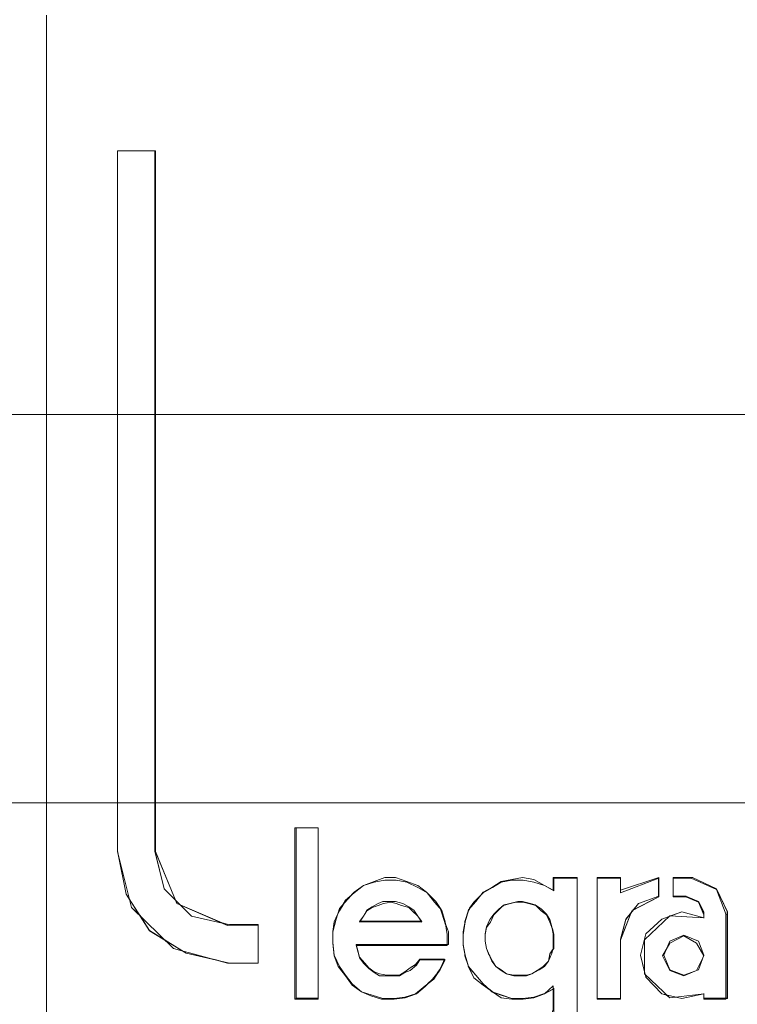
# Model space of a CAD drawing. Header units: millimetres. Extents: x -1290 to 1795, y -4192 to -1311.
# Tile 84 of 256: x 543.7 to 545.63, y -3257.6 to -3254.94. Entities that reach past the tile are written whole.
import ezdxf

# ---------------------------------------------------------------- set-up
doc = ezdxf.new("R2010")
doc.units = ezdxf.units.MM
doc.layers.add('Aparatura', color=7, linetype='Continuous', lineweight=13)

msp = doc.modelspace()

# ---------------------------------------------------------------- linework, layer by layer
at = {"layer": 'Aparatura', "lineweight": 13}
for points in [[(528.9124, -3250.0538), (528.9124, -3251.2907), (527.8914, -3251.2907), (527.8914, -3255.8121), (528.9124, -3255.8121), (528.9124, -3257.0532), (594.3705, -3257.0532), (594.3705, -3255.8121), (595.3914, -3255.8121), (595.3914, -3251.2907), (594.3705, -3251.2907), (594.3705, -3250.0538), (528.9124, -3250.0538)], [(528.9124, -3250.0538), (528.9124, -3251.2907), (527.8914, -3251.2907), (527.8914, -3255.8121), (528.9124, -3255.8121), (528.9124, -3257.0532), (594.3705, -3257.0532), (594.3705, -3255.8121), (595.3914, -3255.8121), (595.3914, -3251.2907), (594.3705, -3251.2907), (594.3705, -3250.0538), (528.9124, -3250.0538)], [(544.1285, -3257.3286), (544.242, -3257.3769), (544.2618, -3257.3823), (544.3393, -3257.3823), (544.3393, -3257.3841), (544.3393, -3257.4861), (544.2618, -3257.4861), (544.2564, -3257.4861), (544.2258, -3257.4772), (544.1447, -3257.4593), (544.1357, -3257.4539), (544.1104, -3257.4468), (544.087, -3257.4235), (544.0456, -3257.3984), (544.0204, -3257.3573), (543.9969, -3257.3358), (543.9915, -3257.3143), (543.9825, -3257.3), (543.9609, -3257.1926), (543.9591, -3257.1854), (543.9591, -3257.1836), (543.9591, -3255.295), (544.06, -3255.295), (544.0618, -3255.295), (544.0618, -3257.1854), (544.1159, -3257.3161), (544.1285, -3257.3286)], [(544.2618, -3257.3823), (544.1591, -3257.359), (544.0852, -3257.2856), (544.06, -3257.1836), (544.06, -3255.295), (543.9591, -3255.295), (543.9591, -3257.1836), (543.9825, -3257.3), (544.0456, -3257.3984), (544.1447, -3257.4593), (544.2618, -3257.4861), (544.3393, -3257.4861), (544.3393, -3257.3823), (544.2618, -3257.3823)], [(544.2618, -3257.3823), (544.1591, -3257.359), (544.0852, -3257.2856), (544.06, -3257.1836), (544.06, -3255.295), (543.9591, -3255.295), (543.9591, -3257.1836), (543.9825, -3257.3), (544.0456, -3257.3984), (544.1447, -3257.4593), (544.2618, -3257.4861), (544.3393, -3257.4861), (544.3393, -3257.3823), (544.2618, -3257.3823)], [(544.2618, -3257.3823), (544.1591, -3257.359), (544.0852, -3257.2856), (544.06, -3257.1836), (544.06, -3255.295), (543.9591, -3255.295), (543.9591, -3257.1836), (543.9825, -3257.3), (544.0456, -3257.3984), (544.1447, -3257.4593), (544.2618, -3257.4861), (544.3393, -3257.4861), (544.3393, -3257.3823), (544.2618, -3257.3823)], [(544.2618, -3257.3823), (544.1591, -3257.359), (544.0852, -3257.2856), (544.06, -3257.1836), (544.06, -3255.295), (543.9591, -3255.295), (543.9591, -3257.1836), (543.9825, -3257.3), (544.0456, -3257.3984), (544.1447, -3257.4593), (544.2618, -3257.4861), (544.3393, -3257.4861), (544.3393, -3257.3823), (544.2618, -3257.3823)], [(544.2618, -3257.3823), (544.1591, -3257.359), (544.0852, -3257.2856), (544.06, -3257.1836), (544.06, -3255.295), (543.9591, -3255.295), (543.9591, -3257.1836), (543.9825, -3257.3), (544.0456, -3257.3984), (544.1447, -3257.4593), (544.2618, -3257.4861), (544.3393, -3257.4861), (544.3393, -3257.3823), (544.2618, -3257.3823)], [(594.3705, -3256.006), (528.9123, -3256.006), (528.9123, -3257.0532), (594.3705, -3257.0532), (594.3705, -3256.006)], [(544.5012, -3257.1208), (544.5012, -3257.581), (544.5012, -3257.5828), (544.4378, -3257.5828), (544.4378, -3257.1208), (544.4414, -3257.1208), (544.5012, -3257.1208)], [(544.5012, -3257.581), (544.5012, -3257.1208), (544.4414, -3257.1208), (544.4414, -3257.581), (544.5012, -3257.581)], [(544.5012, -3257.581), (544.5012, -3257.1208), (544.4414, -3257.1208), (544.4414, -3257.581), (544.5012, -3257.581)], [(544.5012, -3257.581), (544.5012, -3257.1208), (544.4414, -3257.1208), (544.4414, -3257.581), (544.5012, -3257.581)], [(544.5012, -3257.581), (544.5012, -3257.1208), (544.4414, -3257.1208), (544.4414, -3257.581), (544.5012, -3257.581)], [(544.5012, -3257.581), (544.5012, -3257.1208), (544.4414, -3257.1208), (544.4414, -3257.581), (544.5012, -3257.581)], [(544.5403, -3257.4018), (544.5403, -3257.4304), (544.5439, -3257.4645), (544.5583, -3257.495), (544.5745, -3257.5183), (544.5926, -3257.5416), (544.6178, -3257.5631), (544.6466, -3257.572), (544.6755, -3257.581), (544.7061, -3257.581), (544.7349, -3257.5774), (544.7637, -3257.5684), (544.789, -3257.5469), (544.8124, -3257.529), (544.8286, -3257.5039), (544.8412, -3257.4752), (544.7746, -3257.4752), (544.7637, -3257.4896), (544.7493, -3257.4985), (544.7349, -3257.5093), (544.7205, -3257.5183), (544.7007, -3257.5183), (544.6863, -3257.5183), (544.6664, -3257.5147), (544.652, -3257.5093), (544.6376, -3257.4985), (544.6268, -3257.486), (544.6124, -3257.4699), (544.6088, -3257.4555), (544.6034, -3257.4358), (544.852, -3257.4358), (544.852, -3257.4018), (544.8412, -3257.3731), (544.8322, -3257.3426), (544.8178, -3257.3193), (544.7926, -3257.2942), (544.7692, -3257.2763), (544.7403, -3257.2655), (544.7097, -3257.2548), (544.6809, -3257.2548), (544.652, -3257.2655), (544.6232, -3257.2763), (544.598, -3257.2942), (544.5799, -3257.3139), (544.5583, -3257.339), (544.5493, -3257.3677), (544.5403, -3257.4018)], [(544.5403, -3257.4018), (544.5403, -3257.4304), (544.5439, -3257.4645), (544.5583, -3257.495), (544.5745, -3257.5183), (544.5926, -3257.5416), (544.6178, -3257.5631), (544.6466, -3257.572), (544.6755, -3257.581), (544.7061, -3257.581), (544.7349, -3257.5774), (544.7637, -3257.5684), (544.789, -3257.5469), (544.8124, -3257.529), (544.8286, -3257.5039), (544.8412, -3257.4752), (544.7746, -3257.4752), (544.7637, -3257.4896), (544.7493, -3257.4985), (544.7349, -3257.5093), (544.7205, -3257.5183), (544.7007, -3257.5183), (544.6863, -3257.5183), (544.6664, -3257.5147), (544.652, -3257.5093), (544.6376, -3257.4985), (544.6268, -3257.486), (544.6124, -3257.4699), (544.6088, -3257.4555), (544.6034, -3257.4358), (544.852, -3257.4358), (544.852, -3257.4018), (544.8412, -3257.3731), (544.8322, -3257.3426), (544.8178, -3257.3193), (544.7926, -3257.2942), (544.7692, -3257.2763), (544.7403, -3257.2655), (544.7097, -3257.2548), (544.6809, -3257.2548), (544.652, -3257.2655), (544.6232, -3257.2763), (544.598, -3257.2942), (544.5799, -3257.3139), (544.5583, -3257.339), (544.5493, -3257.3677), (544.5403, -3257.4018)], [(544.5403, -3257.4018), (544.5403, -3257.4304), (544.5439, -3257.4645), (544.5583, -3257.495), (544.5745, -3257.5183), (544.5926, -3257.5416), (544.6178, -3257.5631), (544.6466, -3257.572), (544.6755, -3257.581), (544.7061, -3257.581), (544.7349, -3257.5774), (544.7637, -3257.5684), (544.789, -3257.5469), (544.8124, -3257.529), (544.8286, -3257.5039), (544.8412, -3257.4752), (544.7746, -3257.4752), (544.7637, -3257.4896), (544.7493, -3257.4985), (544.7349, -3257.5093), (544.7205, -3257.5183), (544.7007, -3257.5183), (544.6863, -3257.5183), (544.6664, -3257.5147), (544.652, -3257.5093), (544.6376, -3257.4985), (544.6268, -3257.486), (544.6124, -3257.4699), (544.6088, -3257.4555), (544.6034, -3257.4358), (544.852, -3257.4358), (544.852, -3257.4018), (544.8412, -3257.3731), (544.8322, -3257.3426), (544.8178, -3257.3193), (544.7926, -3257.2942), (544.7692, -3257.2763), (544.7403, -3257.2655), (544.7097, -3257.2548), (544.6809, -3257.2548), (544.652, -3257.2655), (544.6232, -3257.2763), (544.598, -3257.2942), (544.5799, -3257.3139), (544.5583, -3257.339), (544.5493, -3257.3677), (544.5403, -3257.4018)], [(544.5403, -3257.4018), (544.5403, -3257.4304), (544.5439, -3257.4645), (544.5583, -3257.495), (544.5745, -3257.5183), (544.5926, -3257.5416), (544.6178, -3257.5631), (544.6466, -3257.572), (544.6755, -3257.581), (544.7061, -3257.581), (544.7349, -3257.5774), (544.7637, -3257.5684), (544.789, -3257.5469), (544.8124, -3257.529), (544.8286, -3257.5039), (544.8412, -3257.4752), (544.7746, -3257.4752), (544.7637, -3257.4896), (544.7493, -3257.4985), (544.7349, -3257.5093), (544.7205, -3257.5183), (544.7007, -3257.5183), (544.6863, -3257.5183), (544.6664, -3257.5147), (544.652, -3257.5093), (544.6376, -3257.4985), (544.6268, -3257.486), (544.6124, -3257.4699), (544.6088, -3257.4555), (544.6034, -3257.4358), (544.852, -3257.4358), (544.852, -3257.4018), (544.8412, -3257.3731), (544.8322, -3257.3426), (544.8178, -3257.3193), (544.7926, -3257.2942), (544.7692, -3257.2763), (544.7403, -3257.2655), (544.7097, -3257.2548), (544.6809, -3257.2548), (544.652, -3257.2655), (544.6232, -3257.2763), (544.598, -3257.2942), (544.5799, -3257.3139), (544.5583, -3257.339), (544.5493, -3257.3677), (544.5403, -3257.4018)], [(545.1111, -3257.2766), (545.1346, -3257.2893), (545.1346, -3257.2548), (545.1996, -3257.2548), (545.1996, -3257.2566), (545.1364, -3257.2566), (545.1364, -3257.2911), (545.1111, -3257.2766)], [(545.2534, -3257.581), (545.2534, -3257.2566), (545.2534, -3257.2548), (545.3165, -3257.2548), (545.3165, -3257.2566), (545.3165, -3257.2888), (545.4193, -3257.2548), (545.4193, -3257.2566), (545.4193, -3257.305), (545.4193, -3257.3068), (545.3508, -3257.3426), (545.3453, -3257.3498), (545.3165, -3257.4233), (545.3165, -3257.581), (545.3165, -3257.5828), (545.2534, -3257.5828), (545.2534, -3257.581)], [(545.2534, -3257.2548), (545.2534, -3257.581), (545.3165, -3257.581), (545.3165, -3257.4215), (545.3309, -3257.3677), (545.3652, -3257.3247), (545.4193, -3257.305), (545.4193, -3257.2548), (545.3165, -3257.2888), (545.3165, -3257.2548), (545.2534, -3257.2548)], [(545.2534, -3257.2548), (545.2534, -3257.581), (545.3165, -3257.581), (545.3165, -3257.4215), (545.3309, -3257.3677), (545.3652, -3257.3247), (545.4193, -3257.305), (545.4193, -3257.2548), (545.3165, -3257.2888), (545.3165, -3257.2548), (545.2534, -3257.2548)], [(545.2534, -3257.2548), (545.2534, -3257.581), (545.3165, -3257.581), (545.3165, -3257.4215), (545.3309, -3257.3677), (545.3652, -3257.3247), (545.4193, -3257.305), (545.4193, -3257.2548), (545.3165, -3257.2888), (545.3165, -3257.2548), (545.2534, -3257.2548)], [(545.2534, -3257.2548), (545.2534, -3257.581), (545.3165, -3257.581), (545.3165, -3257.4215), (545.3309, -3257.3677), (545.3652, -3257.3247), (545.4193, -3257.305), (545.4193, -3257.2548), (545.3165, -3257.2888), (545.3165, -3257.2548), (545.2534, -3257.2548)], [(545.2534, -3257.2548), (545.2534, -3257.581), (545.3165, -3257.581), (545.3165, -3257.4215), (545.3309, -3257.3677), (545.3652, -3257.3247), (545.4193, -3257.305), (545.4193, -3257.2548), (545.3165, -3257.2888), (545.3165, -3257.2548), (545.2534, -3257.2548)], [(545.4585, -3257.2548), (545.5108, -3257.2548), (545.5757, -3257.2853), (545.6045, -3257.348), (545.6045, -3257.581), (545.6009, -3257.581), (545.6009, -3257.5828), (545.5414, -3257.5828), (545.5414, -3257.581), (545.5414, -3257.5684), (545.482, -3257.581), (545.4657, -3257.5774), (545.4495, -3257.5792), (545.4405, -3257.572), (545.4279, -3257.5684), (545.3846, -3257.5236), (545.3828, -3257.5165), (545.381, -3257.5147), (545.381, -3257.5093), (545.3702, -3257.4645), (545.3846, -3257.4071), (545.4279, -3257.3677), (545.4477, -3257.3605), (545.4495, -3257.3587), (545.4513, -3257.3587), (545.482, -3257.348), (545.5414, -3257.3641), (545.5414, -3257.3552), (545.527, -3257.3211), (545.4928, -3257.3068), (545.4585, -3257.3068), (545.4585, -3257.305), (545.4585, -3257.2566), (545.4585, -3257.2548)], [(545.4279, -3257.3677), (545.3846, -3257.4071), (545.3702, -3257.4645), (545.3846, -3257.5236), (545.4279, -3257.5684), (545.482, -3257.581), (545.5414, -3257.5684), (545.5414, -3257.581), (545.6045, -3257.581), (545.6045, -3257.348), (545.5757, -3257.2853), (545.5108, -3257.2548), (545.4585, -3257.2548), (545.4585, -3257.305), (545.4928, -3257.305), (545.527, -3257.3193), (545.5414, -3257.348), (545.5414, -3257.3641), (545.482, -3257.348), (545.4279, -3257.3677)], [(545.4279, -3257.3677), (545.3846, -3257.4071), (545.3702, -3257.4645), (545.3846, -3257.5236), (545.4279, -3257.5684), (545.482, -3257.581), (545.5414, -3257.5684), (545.5414, -3257.581), (545.6045, -3257.581), (545.6045, -3257.348), (545.5757, -3257.2853), (545.5108, -3257.2548), (545.4585, -3257.2548), (545.4585, -3257.305), (545.4928, -3257.305), (545.527, -3257.3193), (545.5414, -3257.348), (545.5414, -3257.3641), (545.482, -3257.348), (545.4279, -3257.3677)], [(545.4279, -3257.3677), (545.3846, -3257.4071), (545.3702, -3257.4645), (545.3846, -3257.5236), (545.4279, -3257.5684), (545.482, -3257.581), (545.5414, -3257.5684), (545.5414, -3257.581), (545.6045, -3257.581), (545.6045, -3257.348), (545.5757, -3257.2853), (545.5108, -3257.2548), (545.4585, -3257.2548), (545.4585, -3257.305), (545.4928, -3257.305), (545.527, -3257.3193), (545.5414, -3257.348), (545.5414, -3257.3641), (545.482, -3257.348), (545.4279, -3257.3677)], [(545.4279, -3257.3677), (545.3846, -3257.4071), (545.3702, -3257.4645), (545.3846, -3257.5236), (545.4279, -3257.5684), (545.482, -3257.581), (545.5414, -3257.5684), (545.5414, -3257.581), (545.6045, -3257.581), (545.6045, -3257.348), (545.5757, -3257.2853), (545.5108, -3257.2548), (545.4585, -3257.2548), (545.4585, -3257.305), (545.4928, -3257.305), (545.527, -3257.3193), (545.5414, -3257.348), (545.5414, -3257.3641), (545.482, -3257.348), (545.4279, -3257.3677)], [(544.5981, -3257.2946), (544.6234, -3257.2763), (544.5981, -3257.2964), (544.5908, -3257.3018), (544.5981, -3257.2946)], [(544.7944, -3257.2961), (544.8179, -3257.3194), (544.8323, -3257.341), (544.8143, -3257.3212), (544.7944, -3257.2961)], [(544.5912, -3257.3015), (544.5803, -3257.3142), (544.5675, -3257.3288), (544.5748, -3257.316), (544.5912, -3257.3015)], [(544.7097, -3257.3194), (544.7295, -3257.3248), (544.7458, -3257.3338), (544.7584, -3257.3428), (544.7692, -3257.359), (544.78, -3257.3733), (544.7782, -3257.3733), (544.6141, -3257.3733), (544.6123, -3257.3733), (544.6231, -3257.359), (544.6322, -3257.3428), (544.6466, -3257.3338), (544.6628, -3257.3248), (544.6754, -3257.3194), (544.6971, -3257.3194), (544.7097, -3257.3194)], [(544.78, -3257.3733), (544.6123, -3257.3733), (544.6231, -3257.359), (544.6322, -3257.3428), (544.6466, -3257.3338), (544.6628, -3257.3248), (544.6754, -3257.3194), (544.6971, -3257.3194), (544.7097, -3257.3194), (544.7295, -3257.3248), (544.7458, -3257.3338), (544.7584, -3257.3428), (544.7692, -3257.359), (544.78, -3257.3733)], [(544.78, -3257.3733), (544.6123, -3257.3733), (544.6231, -3257.359), (544.6322, -3257.3428), (544.6466, -3257.3338), (544.6628, -3257.3248), (544.6754, -3257.3194), (544.6971, -3257.3194), (544.7097, -3257.3194), (544.7295, -3257.3248), (544.7458, -3257.3338), (544.7584, -3257.3428), (544.7692, -3257.359), (544.78, -3257.3733)], [(544.78, -3257.3733), (544.6123, -3257.3733), (544.6231, -3257.359), (544.6322, -3257.3428), (544.6466, -3257.3338), (544.6628, -3257.3248), (544.6754, -3257.3194), (544.6971, -3257.3194), (544.7097, -3257.3194), (544.7295, -3257.3248), (544.7458, -3257.3338), (544.7584, -3257.3428), (544.7692, -3257.359), (544.78, -3257.3733)], [(544.78, -3257.3733), (544.6123, -3257.3733), (544.6231, -3257.359), (544.6322, -3257.3428), (544.6466, -3257.3338), (544.6628, -3257.3248), (544.6754, -3257.3194), (544.6971, -3257.3194), (544.7097, -3257.3194), (544.7295, -3257.3248), (544.7458, -3257.3338), (544.7584, -3257.3428), (544.7692, -3257.359), (544.78, -3257.3733)], [(544.9094, -3257.3378), (544.9203, -3257.3214), (544.9384, -3257.3033), (544.9257, -3257.3196), (544.9094, -3257.3378)], [(545.0429, -3257.5185), (545.0627, -3257.5185), (545.0771, -3257.5149), (545.0969, -3257.5041), (545.1113, -3257.4952), (545.1222, -3257.4808), (545.1312, -3257.4593), (545.1348, -3257.4468), (545.1348, -3257.427), (545.1348, -3257.4073), (545.1312, -3257.3876), (545.1258, -3257.3679), (545.1167, -3257.3535), (545.1023, -3257.3392), (545.0861, -3257.3284), (545.0735, -3257.3248), (545.0519, -3257.3194), (545.0393, -3257.3194), (545.0176, -3257.3248), (545.0032, -3257.3284), (544.9888, -3257.3392), (544.9744, -3257.3535), (544.9636, -3257.3679), (544.9546, -3257.3876), (544.9509, -3257.4073), (544.9509, -3257.427), (544.9546, -3257.4468), (544.96, -3257.4593), (544.969, -3257.4808), (544.9798, -3257.4952), (544.9942, -3257.5041), (545.0086, -3257.5149), (545.0284, -3257.5185), (545.0429, -3257.5185)], [(545.1023, -3257.3392), (545.1167, -3257.3535), (545.1258, -3257.3679), (545.1312, -3257.3876), (545.1348, -3257.4073), (545.1348, -3257.427), (545.1348, -3257.4468), (545.1312, -3257.4593), (545.1222, -3257.4808), (545.1113, -3257.4952), (545.0969, -3257.5041), (545.0771, -3257.5149), (545.0627, -3257.5185), (545.0429, -3257.5185), (545.0284, -3257.5185), (545.0086, -3257.5149), (544.9942, -3257.5041), (544.9798, -3257.4952), (544.969, -3257.4808), (544.96, -3257.4593), (544.9546, -3257.4468), (544.9509, -3257.427), (544.9509, -3257.4073), (544.9546, -3257.3876), (544.9636, -3257.3679), (544.9744, -3257.3535), (544.9888, -3257.3392), (545.0032, -3257.3284), (545.0176, -3257.3248), (545.0393, -3257.3194), (545.0519, -3257.3194), (545.0735, -3257.3248), (545.0861, -3257.3284), (545.1023, -3257.3392)], [(545.1023, -3257.3392), (545.1167, -3257.3535), (545.1258, -3257.3679), (545.1312, -3257.3876), (545.1348, -3257.4073), (545.1348, -3257.427), (545.1348, -3257.4468), (545.1312, -3257.4593), (545.1222, -3257.4808), (545.1113, -3257.4952), (545.0969, -3257.5041), (545.0771, -3257.5149), (545.0627, -3257.5185), (545.0429, -3257.5185), (545.0284, -3257.5185), (545.0086, -3257.5149), (544.9942, -3257.5041), (544.9798, -3257.4952), (544.969, -3257.4808), (544.96, -3257.4593), (544.9546, -3257.4468), (544.9509, -3257.427), (544.9509, -3257.4073), (544.9546, -3257.3876), (544.9636, -3257.3679), (544.9744, -3257.3535), (544.9888, -3257.3392), (545.0032, -3257.3284), (545.0176, -3257.3248), (545.0393, -3257.3194), (545.0519, -3257.3194), (545.0735, -3257.3248), (545.0861, -3257.3284), (545.1023, -3257.3392)], [(545.1023, -3257.3392), (545.1167, -3257.3535), (545.1258, -3257.3679), (545.1312, -3257.3876), (545.1348, -3257.4073), (545.1348, -3257.427), (545.1348, -3257.4468), (545.1312, -3257.4593), (545.1222, -3257.4808), (545.1113, -3257.4952), (545.0969, -3257.5041), (545.0771, -3257.5149), (545.0627, -3257.5185), (545.0429, -3257.5185), (545.0284, -3257.5185), (545.0086, -3257.5149), (544.9942, -3257.5041), (544.9798, -3257.4952), (544.969, -3257.4808), (544.96, -3257.4593), (544.9546, -3257.4468), (544.9509, -3257.427), (544.9509, -3257.4073), (544.9546, -3257.3876), (544.9636, -3257.3679), (544.9744, -3257.3535), (544.9888, -3257.3392), (545.0032, -3257.3284), (545.0176, -3257.3248), (545.0393, -3257.3194), (545.0519, -3257.3194), (545.0735, -3257.3248), (545.0861, -3257.3284), (545.1023, -3257.3392)], [(545.1023, -3257.3392), (545.1167, -3257.3535), (545.1258, -3257.3679), (545.1312, -3257.3876), (545.1348, -3257.4073), (545.1348, -3257.427), (545.1348, -3257.4468), (545.1312, -3257.4593), (545.1222, -3257.4808), (545.1113, -3257.4952), (545.0969, -3257.5041), (545.0771, -3257.5149), (545.0627, -3257.5185), (545.0429, -3257.5185), (545.0284, -3257.5185), (545.0086, -3257.5149), (544.9942, -3257.5041), (544.9798, -3257.4952), (544.969, -3257.4808), (544.96, -3257.4593), (544.9546, -3257.4468), (544.9509, -3257.427), (544.9509, -3257.4073), (544.9546, -3257.3876), (544.9636, -3257.3679), (544.9744, -3257.3535), (544.9888, -3257.3392), (545.0032, -3257.3284), (545.0176, -3257.3248), (545.0393, -3257.3194), (545.0519, -3257.3194), (545.0735, -3257.3248), (545.0861, -3257.3284), (545.1023, -3257.3392)], [(545.0429, -3257.5203), (545.0627, -3257.5203), (545.0771, -3257.5149), (545.0915, -3257.5059), (545.1077, -3257.4952), (545.1221, -3257.4808), (545.1257, -3257.4611), (545.1366, -3257.4468), (545.1366, -3257.427), (545.1366, -3257.4091), (545.1312, -3257.3894), (545.1257, -3257.375), (545.1167, -3257.3553), (545.1023, -3257.3446), (545.0879, -3257.3302), (545.0681, -3257.3248), (545.0537, -3257.3212), (545.0338, -3257.3212), (545.0194, -3257.3248), (544.9996, -3257.3302), (544.9852, -3257.3446), (544.9744, -3257.3553), (544.9654, -3257.375), (544.9546, -3257.3894), (544.9509, -3257.4091), (544.9509, -3257.427), (544.9546, -3257.4468), (544.96, -3257.4611), (544.9708, -3257.4808), (544.9798, -3257.4952), (544.9942, -3257.5059), (545.0086, -3257.5149), (545.0284, -3257.5203), (545.0429, -3257.5203)], [(545.0011, -3257.3302), (545.0029, -3257.3284), (545.0174, -3257.3248), (545.0391, -3257.3194), (545.0517, -3257.3194), (545.0734, -3257.3248), (545.086, -3257.3284), (545.1023, -3257.3392), (545.1167, -3257.3536), (545.1258, -3257.3679), (545.1312, -3257.3877), (545.1312, -3257.3895), (545.1258, -3257.3751), (545.1167, -3257.3554), (545.1023, -3257.3446), (545.0878, -3257.3302), (545.068, -3257.3248), (545.0535, -3257.3212), (545.0336, -3257.3212), (545.0192, -3257.3248), (545.0011, -3257.3302)], [(544.5679, -3257.3284), (544.5587, -3257.3446), (544.5532, -3257.3554), (544.5587, -3257.3392), (544.5679, -3257.3284)], [(544.832, -3257.3428), (544.8338, -3257.3446), (544.8431, -3257.3751), (544.8431, -3257.3805), (544.8412, -3257.3733), (544.832, -3257.3428)], [(544.8968, -3257.3751), (544.8968, -3257.3733), (544.9061, -3257.3428), (544.9097, -3257.3374), (544.9061, -3257.3446), (544.8968, -3257.3751)], [(544.9744, -3257.3536), (544.9889, -3257.3392), (544.9961, -3257.3338), (544.9853, -3257.3446), (544.9744, -3257.3554), (544.9654, -3257.3751), (544.9545, -3257.3895), (544.9545, -3257.3877), (544.9636, -3257.3679), (544.9744, -3257.3536)], [(544.9957, -3257.3342), (544.9996, -3257.3302), (545.0015, -3257.3302), (544.9957, -3257.3342)], [(544.5532, -3257.355), (544.5495, -3257.3677), (544.5403, -3257.4003), (544.544, -3257.3749), (544.5532, -3257.355)], [(544.8915, -3257.402), (544.8972, -3257.3748), (544.8915, -3257.4093), (544.8915, -3257.402)], [(544.5403, -3257.4039), (544.5403, -3257.4017), (544.5403, -3257.4039)], [(545.1326, -3257.3927), (545.1366, -3257.4089), (545.1366, -3257.4269), (545.1366, -3257.4466), (545.1326, -3257.4502), (545.1346, -3257.4466), (545.1346, -3257.4269), (545.1346, -3257.4071), (545.1326, -3257.3927)], [(544.9509, -3257.4093), (544.9509, -3257.4071), (544.9509, -3257.4093)], [(545.5415, -3257.4664), (545.5216, -3257.4323), (545.4874, -3257.4125), (545.4495, -3257.4323), (545.4297, -3257.4664), (545.4495, -3257.5059), (545.4874, -3257.5203), (545.5216, -3257.5059), (545.5415, -3257.4664)], [(545.5415, -3257.4646), (545.527, -3257.4269), (545.4874, -3257.4107), (545.4495, -3257.4269), (545.4333, -3257.4646), (545.4495, -3257.5041), (545.4874, -3257.5185), (545.527, -3257.5041), (545.5415, -3257.4646)], [(545.527, -3257.4269), (545.5415, -3257.4646), (545.527, -3257.5041), (545.4874, -3257.5185), (545.4495, -3257.5041), (545.4333, -3257.4646), (545.4495, -3257.4269), (545.4874, -3257.4107), (545.527, -3257.4269)], [(545.527, -3257.4269), (545.5415, -3257.4646), (545.527, -3257.5041), (545.4874, -3257.5185), (545.4495, -3257.5041), (545.4333, -3257.4646), (545.4495, -3257.4269), (545.4874, -3257.4107), (545.527, -3257.4269)], [(545.527, -3257.4269), (545.5415, -3257.4646), (545.527, -3257.5041), (545.4874, -3257.5185), (545.4495, -3257.5041), (545.4333, -3257.4646), (545.4495, -3257.4269), (545.4874, -3257.4107), (545.527, -3257.4269)], [(545.527, -3257.4269), (545.5415, -3257.4646), (545.527, -3257.5041), (545.4874, -3257.5185), (545.4495, -3257.5041), (545.4333, -3257.4646), (545.4495, -3257.4269), (545.4874, -3257.4107), (545.527, -3257.4269)], [(544.8485, -3257.4358), (544.8485, -3257.438), (544.6034, -3257.438), (544.6034, -3257.4358), (544.8485, -3257.4358)], [(544.8972, -3257.4646), (544.8915, -3257.4376), (544.8972, -3257.4646)], [(544.9638, -3257.4664), (544.9601, -3257.461), (544.9545, -3257.4466), (544.9601, -3257.4592), (544.9638, -3257.4664)], [(545.133, -3257.4499), (545.1311, -3257.4589), (545.1219, -3257.4808), (545.1256, -3257.4608), (545.133, -3257.4499)], [(544.6181, -3257.563), (544.5927, -3257.5451), (544.5746, -3257.5199), (544.5547, -3257.4948), (544.5439, -3257.466), (544.5439, -3257.4642), (544.5584, -3257.4948), (544.5746, -3257.5181), (544.5927, -3257.5415), (544.6181, -3257.563)], [(544.8413, -3257.4768), (544.8431, -3257.4768), (544.8285, -3257.5058), (544.823, -3257.5113), (544.8285, -3257.504), (544.8413, -3257.4768)], [(544.9062, -3257.4951), (544.8968, -3257.466), (544.8968, -3257.4642), (544.9062, -3257.4951)], [(544.98, -3257.4951), (544.969, -3257.4806), (544.9635, -3257.466), (544.9708, -3257.4806), (544.98, -3257.4951)], [(545.1222, -3257.4804), (545.1113, -3257.4949), (545.0967, -3257.504), (545.0767, -3257.5149), (545.0913, -3257.5058), (545.1077, -3257.4949), (545.1222, -3257.4804)], [(544.9638, -3257.5576), (544.9457, -3257.5451), (544.9203, -3257.5253), (544.9058, -3257.4948), (544.9258, -3257.5181), (544.9457, -3257.5415), (544.9638, -3257.5576)], [(545.0086, -3257.5149), (544.9941, -3257.5057), (544.9796, -3257.4948), (544.9941, -3257.5039), (545.0086, -3257.5149)], [(544.8234, -3257.5109), (544.8125, -3257.5291), (544.7961, -3257.5418), (544.8089, -3257.5291), (544.8234, -3257.5109)], [(545.0771, -3257.5145), (545.0626, -3257.5203), (545.0427, -3257.5203), (545.0282, -3257.5203), (545.0083, -3257.5145), (545.0282, -3257.5184), (545.0427, -3257.5184), (545.0626, -3257.5184), (545.0771, -3257.5145)], [(544.7965, -3257.5415), (544.7893, -3257.5487), (544.7658, -3257.5684), (544.7351, -3257.5792), (544.7062, -3257.5828), (544.6719, -3257.5828), (544.643, -3257.5738), (544.6177, -3257.563), (544.6466, -3257.572), (544.6755, -3257.581), (544.7062, -3257.581), (544.7351, -3257.5774), (544.764, -3257.5684), (544.7893, -3257.5469), (544.7965, -3257.5415)], [(544.9728, -3257.5648), (544.9691, -3257.5629), (544.9635, -3257.5573), (544.9709, -3257.5629), (544.9728, -3257.5648)], [(545.1348, -3257.5558), (545.1111, -3257.5684), (545.1348, -3257.5469), (545.1348, -3257.5558)], [(545.1219, -3257.6507), (545.1347, -3257.6112), (545.1347, -3257.5555), (545.1366, -3257.5537), (545.1366, -3257.6166), (545.1219, -3257.6507)], [(545.1115, -3257.5681), (545.0826, -3257.5791), (545.0537, -3257.5828), (545.023, -3257.5828), (544.9941, -3257.5791), (544.9724, -3257.5645), (544.9941, -3257.5718), (545.023, -3257.581), (545.0519, -3257.581), (545.0826, -3257.5773), (545.1115, -3257.5681)]]:
    msp.add_lwpolyline(points, close=True, dxfattribs=at)
for points in [[(543.7681, -3254.9498), (543.7681, -3254.9297)], [(543.7681, -3257.812), (543.7681, -3254.9386)], [(543.7681, -3257.812), (543.7681, -3254.9386)], [(543.7681, -3254.9785), (543.7681, -3254.9494)], [(543.7681, -3254.9782), (543.7681, -3257.6758)], [(543.9591, -3255.295), (543.9591, -3257.1854)], [(543.9591, -3255.295), (544.0619, -3255.295)], [(543.9591, -3255.295), (543.9591, -3257.1836)], [(543.9591, -3255.295), (544.0601, -3255.295)], [(544.0598, -3255.295), (544.0598, -3257.1836)], [(544.0616, -3255.295), (544.0616, -3257.1854)], [(544.4378, -3257.1208), (544.4378, -3257.5828)], [(544.4378, -3257.1208), (544.5012, -3257.1208)], [(544.4414, -3257.1208), (544.4414, -3257.581)], [(544.4414, -3257.1208), (544.5012, -3257.1208)], [(544.5009, -3257.1208), (544.5009, -3257.5828)], [(544.5009, -3257.1208), (544.5009, -3257.581)], [(543.9591, -3257.1833), (543.9825, -3257.2998), (544.0456, -3257.3983), (544.1447, -3257.4593), (544.2619, -3257.4861)], [(543.9591, -3257.1851), (543.9969, -3257.3356), (544.1105, -3257.4467), (544.2565, -3257.4861)], [(544.0598, -3257.1833), (544.085, -3257.2855), (544.159, -3257.359), (544.2619, -3257.3823)], [(544.0616, -3257.1851), (544.1193, -3257.3249), (544.2565, -3257.3841)], [(544.852, -3257.4358), (544.852, -3257.4018), (544.8412, -3257.3731), (544.8322, -3257.3426), (544.8178, -3257.3193), (544.7926, -3257.2942), (544.7692, -3257.2763), (544.7403, -3257.2655), (544.7097, -3257.2548), (544.6809, -3257.2548), (544.652, -3257.2655), (544.6232, -3257.2763), (544.598, -3257.2942), (544.5799, -3257.3139), (544.5583, -3257.339), (544.5493, -3257.3677), (544.5403, -3257.4018), (544.5403, -3257.4304), (544.5439, -3257.4645), (544.5583, -3257.495), (544.5745, -3257.5183), (544.5926, -3257.5416), (544.6178, -3257.5631), (544.6466, -3257.572), (544.6755, -3257.581), (544.7061, -3257.581), (544.7349, -3257.5774), (544.7637, -3257.5684), (544.789, -3257.5469), (544.8124, -3257.529), (544.8286, -3257.5039), (544.8412, -3257.4752)], [(544.8485, -3257.4376), (544.8485, -3257.4089), (544.8431, -3257.3749), (544.834, -3257.3444), (544.8142, -3257.3211), (544.7944, -3257.296), (544.7692, -3257.2817), (544.7403, -3257.2673), (544.7115, -3257.262), (544.6809, -3257.262), (544.652, -3257.2673), (544.6232, -3257.2763), (544.598, -3257.296), (544.5745, -3257.3157), (544.5583, -3257.3444), (544.5439, -3257.3749), (544.5403, -3257.4036), (544.5403, -3257.4322), (544.5439, -3257.4663), (544.5547, -3257.495), (544.5745, -3257.5201), (544.5926, -3257.5451), (544.6178, -3257.5631), (544.643, -3257.5738), (544.6719, -3257.5828), (544.7061, -3257.5828), (544.7349, -3257.5792), (544.7656, -3257.5684), (544.789, -3257.5487), (544.8088, -3257.529), (544.8286, -3257.5057), (544.8431, -3257.477)], [(545.1348, -3257.2888), (545.1113, -3257.2763), (545.0825, -3257.2602), (545.0519, -3257.2548), (545.023, -3257.2602), (544.9942, -3257.2655), (544.969, -3257.2817), (544.9455, -3257.2942), (544.9257, -3257.3193), (544.9059, -3257.3426), (544.8969, -3257.3731), (544.8915, -3257.4018), (544.8915, -3257.4358), (544.8969, -3257.4645), (544.9059, -3257.495), (544.9257, -3257.5183), (544.9455, -3257.5416), (544.969, -3257.5631), (544.9942, -3257.572), (545.023, -3257.581), (545.0519, -3257.581), (545.0825, -3257.5774), (545.1113, -3257.5684), (545.1348, -3257.5469)], [(545.1996, -3257.6114), (545.1996, -3257.2548), (545.1348, -3257.2548), (545.1348, -3257.2888), (545.1113, -3257.2763), (545.0825, -3257.2602), (545.0519, -3257.2548), (545.023, -3257.2602), (544.9942, -3257.2655), (544.969, -3257.2817), (544.9455, -3257.2942), (544.9257, -3257.3193), (544.9059, -3257.3426), (544.8969, -3257.3731), (544.8969, -3257.3731), (544.8915, -3257.4017), (544.8915, -3257.4358), (544.8969, -3257.4645), (544.9059, -3257.4949), (544.9257, -3257.5182), (544.9455, -3257.5415), (544.969, -3257.563), (544.9942, -3257.572), (545.023, -3257.581), (545.0519, -3257.581), (545.0825, -3257.5774), (545.1113, -3257.5684), (545.1348, -3257.5469), (545.1348, -3257.6114)], [(545.1996, -3257.6114), (545.1996, -3257.2548), (545.1348, -3257.2548), (545.1348, -3257.2888), (545.1113, -3257.2763), (545.0825, -3257.2602), (545.0519, -3257.2548), (545.023, -3257.2602), (544.9942, -3257.2655), (544.969, -3257.2817), (544.9455, -3257.2942), (544.9257, -3257.3193), (544.9059, -3257.3426), (544.8969, -3257.3731), (544.8969, -3257.3731), (544.8915, -3257.4017), (544.8915, -3257.4358), (544.8969, -3257.4645), (544.9059, -3257.4949), (544.9257, -3257.5182), (544.9455, -3257.5415), (544.969, -3257.563), (544.9942, -3257.572), (545.023, -3257.581), (545.0519, -3257.581), (545.0825, -3257.5774), (545.1113, -3257.5684), (545.1348, -3257.5469), (545.1348, -3257.6114)], [(545.1996, -3257.6114), (545.1996, -3257.2548), (545.1348, -3257.2548), (545.1348, -3257.2888), (545.1113, -3257.2763), (545.0825, -3257.2602), (545.0519, -3257.2548), (545.023, -3257.2602), (544.9942, -3257.2655), (544.969, -3257.2817), (544.9455, -3257.2942), (544.9257, -3257.3193), (544.9059, -3257.3426), (544.8969, -3257.3731), (544.8969, -3257.3731), (544.8915, -3257.4017), (544.8915, -3257.4358), (544.8969, -3257.4645), (544.9059, -3257.4949), (544.9257, -3257.5182), (544.9455, -3257.5415), (544.969, -3257.563), (544.9942, -3257.572), (545.023, -3257.581), (545.0519, -3257.581), (545.0825, -3257.5774), (545.1113, -3257.5684), (545.1348, -3257.5469), (545.1348, -3257.6114)], [(545.1996, -3257.6114), (545.1996, -3257.2548), (545.1348, -3257.2548), (545.1348, -3257.2888), (545.1113, -3257.2763), (545.0825, -3257.2602), (545.0519, -3257.2548), (545.023, -3257.2602), (544.9942, -3257.2655), (544.969, -3257.2817), (544.9455, -3257.2942), (544.9257, -3257.3193), (544.9059, -3257.3426), (544.8969, -3257.3731), (544.8969, -3257.3731), (544.8915, -3257.4017), (544.8915, -3257.4358), (544.8969, -3257.4645), (544.9059, -3257.4949), (544.9257, -3257.5182), (544.9455, -3257.5415), (544.969, -3257.563), (544.9942, -3257.572), (545.023, -3257.581), (545.0519, -3257.581), (545.0825, -3257.5774), (545.1113, -3257.5684), (545.1348, -3257.5469), (545.1348, -3257.6114)], [(545.1366, -3257.2906), (545.1113, -3257.2763), (545.0825, -3257.2673), (545.0537, -3257.262), (545.023, -3257.262), (544.9942, -3257.2673), (544.9708, -3257.2817), (544.9455, -3257.296), (544.9203, -3257.3211), (544.9059, -3257.3444), (544.8969, -3257.3749), (544.8915, -3257.4089), (544.8915, -3257.4376), (544.8969, -3257.4663), (544.9059, -3257.495), (544.9203, -3257.5254), (544.9455, -3257.5451), (544.9708, -3257.5631), (544.9942, -3257.5792), (545.023, -3257.5828), (545.0537, -3257.5828), (545.0825, -3257.5792), (545.1113, -3257.5684), (545.1366, -3257.5541)], [(545.1344, -3257.2548), (545.1344, -3257.2893)], [(545.1344, -3257.2548), (545.1996, -3257.2548)], [(545.1362, -3257.2566), (545.1362, -3257.2911)], [(545.1362, -3257.2566), (545.1996, -3257.2566)], [(545.1993, -3257.2548), (545.1993, -3257.6115)], [(545.1993, -3257.2566), (545.1993, -3257.6169)], [(545.2534, -3257.2548), (545.2534, -3257.581)], [(545.2534, -3257.2548), (545.3164, -3257.2548)], [(545.2534, -3257.2566), (545.2534, -3257.5828)], [(545.2534, -3257.2566), (545.3164, -3257.2566)], [(545.4193, -3257.2548), (545.3161, -3257.2893)], [(545.3161, -3257.2548), (545.3161, -3257.2893)], [(545.4193, -3257.2566), (545.3161, -3257.2965)], [(545.3161, -3257.2566), (545.3161, -3257.2965)], [(545.4189, -3257.2548), (545.4189, -3257.3054)], [(545.4189, -3257.2566), (545.4189, -3257.3072)], [(545.4583, -3257.2548), (545.4583, -3257.3054)], [(545.511, -3257.2548), (545.4583, -3257.2548)], [(545.4583, -3257.2566), (545.4583, -3257.3072)], [(545.5074, -3257.2566), (545.4583, -3257.2566)], [(545.601, -3257.3554), (545.5757, -3257.2871), (545.5071, -3257.2566)], [(545.6045, -3257.3482), (545.5757, -3257.2853), (545.5107, -3257.2548)], [(544.78, -3257.3733), (544.7692, -3257.359), (544.7584, -3257.3428), (544.7458, -3257.3338), (544.7295, -3257.3248), (544.7097, -3257.3194), (544.6971, -3257.3194), (544.6754, -3257.3194), (544.6628, -3257.3248), (544.6466, -3257.3338), (544.6322, -3257.3428), (544.6231, -3257.359), (544.6123, -3257.3733)], [(544.78, -3257.3751), (544.7692, -3257.359), (544.7548, -3257.3446), (544.7458, -3257.3356), (544.7259, -3257.3302), (544.7115, -3257.3248), (544.6971, -3257.3212), (544.6772, -3257.3248), (544.6628, -3257.3302), (544.6466, -3257.3356), (544.6322, -3257.3446), (544.6231, -3257.359), (544.6123, -3257.3751)], [(545.4193, -3257.3051), (545.365, -3257.3248), (545.3306, -3257.3679), (545.3161, -3257.4218)], [(545.4193, -3257.3069), (545.3469, -3257.3446), (545.3161, -3257.4236)], [(545.4583, -3257.3051), (545.4931, -3257.3051)], [(545.4583, -3257.3069), (545.4931, -3257.3069)], [(545.5415, -3257.3482), (545.527, -3257.3194), (545.4927, -3257.3051)], [(545.5415, -3257.3554), (545.527, -3257.3212), (545.4927, -3257.3069)], [(545.5415, -3257.364), (545.482, -3257.3478), (545.4279, -3257.3676), (545.3846, -3257.407), (545.3702, -3257.4644), (545.3846, -3257.5236), (545.4279, -3257.5684), (545.482, -3257.581), (545.5415, -3257.5684)], [(545.5411, -3257.3478), (545.5411, -3257.3644)], [(545.6042, -3257.3478), (545.6042, -3257.581)], [(544.6123, -3257.373), (544.78, -3257.373)], [(544.6123, -3257.3748), (544.78, -3257.3748)], [(545.5415, -3257.364), (545.4495, -3257.3586), (545.3809, -3257.4232), (545.3809, -3257.5146), (545.4495, -3257.5792), (545.5415, -3257.5684)], [(545.5411, -3257.355), (545.5411, -3257.3644)], [(545.6006, -3257.355), (545.6006, -3257.5828)], [(544.2561, -3257.3838), (544.3393, -3257.3838)], [(544.2615, -3257.382), (544.3393, -3257.382)], [(544.3389, -3257.382), (544.3389, -3257.4861)], [(544.3389, -3257.3838), (544.3389, -3257.4861)], [(545.2534, -3257.581), (545.3164, -3257.581), (545.3164, -3257.4215)], [(545.2534, -3257.5828), (545.3164, -3257.5828), (545.3164, -3257.4233)], [(544.6034, -3257.4358), (544.852, -3257.4358)], [(544.6034, -3257.4358), (544.6088, -3257.4556), (544.6124, -3257.47), (544.6268, -3257.4861), (544.6376, -3257.4987), (544.652, -3257.5095), (544.6665, -3257.5149), (544.6863, -3257.5185), (544.7007, -3257.5185), (544.7206, -3257.5185), (544.735, -3257.5095), (544.7494, -3257.4987), (544.7638, -3257.4897), (544.7746, -3257.4754)], [(544.6034, -3257.4376), (544.8485, -3257.4376)], [(544.6034, -3257.4376), (544.6088, -3257.4574), (544.6124, -3257.4718), (544.6232, -3257.4861), (544.6376, -3257.5005), (544.652, -3257.5113), (544.6665, -3257.5203), (544.6863, -3257.5203), (544.7007, -3257.5203), (544.7206, -3257.5203), (544.735, -3257.5113), (544.7494, -3257.5059), (544.7656, -3257.4915), (544.7746, -3257.4772)], [(544.7743, -3257.475), (544.8413, -3257.475)], [(544.7743, -3257.4768), (544.8431, -3257.4768)], [(544.2561, -3257.4858), (544.3393, -3257.4858)], [(544.2615, -3257.4858), (544.3393, -3257.4858)], [(545.1344, -3257.5469), (545.1344, -3257.6115)], [(545.1362, -3257.5537), (545.1362, -3257.6169)], [(544.4378, -3257.5824), (544.5012, -3257.5824)], [(544.4414, -3257.5806), (544.5012, -3257.5806)], [(545.5411, -3257.5681), (545.5411, -3257.5828)], [(545.5411, -3257.5681), (545.5411, -3257.581)], [(545.5411, -3257.5806), (545.6045, -3257.5806)], [(545.5411, -3257.5824), (545.601, -3257.5824)]]:
    msp.add_lwpolyline(points, dxfattribs=at)

doc.saveas('drawing.dxf')
